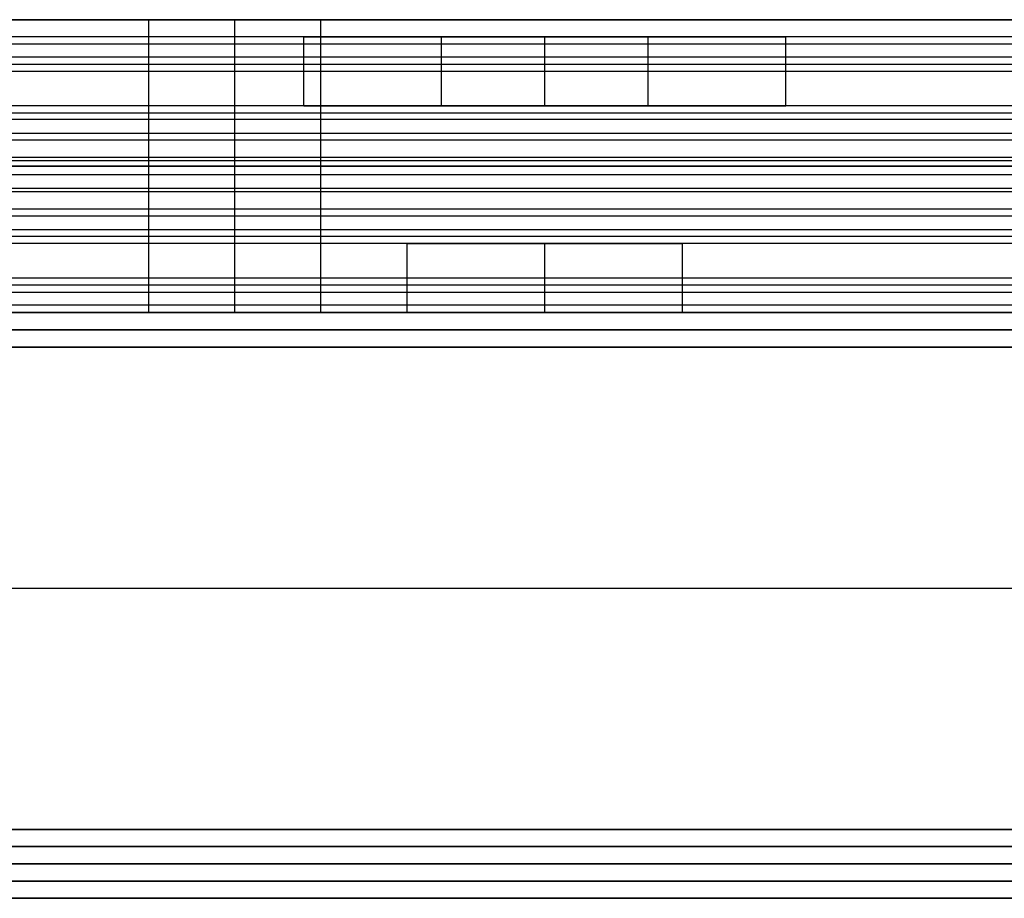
# Model space of a CAD drawing. Header units: millimetres. Extents: x -372 to 378, y -113 to 121.
# Tile 16 of 65: x -278 to -250, y 56 to 81. Entities that reach past the tile are written whole.
import ezdxf

# ---------------------------------------------------------------- set-up
doc = ezdxf.new("R2010")
doc.units = ezdxf.units.MM
doc.layers.add('Default', color=7, linetype='Continuous', true_color=0x000000)

msp = doc.modelspace()

# ---------------------------------------------------------------- linework, layer by layer
at = {"layer": 'Default'}
for p, q in [((-301.158, 81.094, 927.358), (-274.658, 81.094, 927.358)), ((-272.158, 81.094, 933.358), (-272.158, 81.094, 929.858)), ((-272.158, 81.094, 924.858), (-272.158, 81.094, 921.358)), ((-269.658, 81.094, 927.358), (-243.158, 81.094, 927.358)), ((-371.158, 72.594, 922.358), (376.842, 72.594, 922.358)), ((376.842, 72.594, 1095.358), (-371.158, 72.594, 1095.358)), ((376.842, 72.594, 1008.858), (-371.158, 72.594, 1008.858)), ((-302.158, 72.594, 927.358), (-274.658, 72.594, 927.358)), ((-272.158, 72.594, 933.358), (-272.158, 72.594, 929.858)), ((-272.158, 72.594, 924.858), (-272.158, 72.594, 921.358)), ((-269.658, 72.594, 927.358), (-242.158, 72.594, 927.358)), ((376.842, 71.594, 1096.358), (-371.158, 71.594, 1096.358)), ((-371.158, 71.594, 921.358), (376.842, 71.594, 921.358)), ((-371.158, 64.594, 1096.358), (376.842, 64.594, 1096.358)), ((-371.158, 64.594, 921.358), (376.842, 64.594, 921.358)), ((376.842, 57.594, 1096.358), (-371.158, 57.594, 1096.358)), ((-371.158, 57.594, 921.358), (376.842, 57.594, 921.358)), ((376.842, 56.594, 936.358), (-371.158, 56.594, 936.358)), ((-371.158, 56.594, 922.358), (376.842, 56.594, 922.358)), ((376.842, 56.594, 929.358), (-371.158, 56.594, 929.358)), ((376.842, 56.594, 1095.358), (-371.158, 56.594, 1095.358)), ((-371.158, 56.594, 922.358), (376.842, 56.594, 922.358)), ((376.842, 56.594, 1008.858), (-371.158, 56.594, 1008.858)), ((-371.158, 55.594, 921.358), (376.842, 55.594, 921.358)), ((376.842, 55.594, 937.358), (-371.158, 55.594, 937.358))]:
    msp.add_line(p, q, dxfattribs=at)
for points in [[(-222.158, 81.094, 921.358), (-272.158, 81.094, 921.358), (-322.158, 81.094, 921.358)], [(-322.158, 81.094, 933.358), (-272.158, 81.094, 933.358), (-222.158, 81.094, 933.358)], [(-274.658, 72.594, 927.358), (-274.658, 76.844, 927.358), (-274.658, 81.094, 927.358)], [(-272.158, 72.594, 921.358), (-272.158, 76.844, 921.358), (-272.158, 81.094, 921.358)], [(-272.158, 72.594, 933.358), (-272.158, 76.844, 933.358), (-272.158, 81.094, 933.358)], [(-272.158, 72.594, 929.858), (-272.158, 76.844, 929.858), (-272.158, 81.094, 929.858)], [(-272.158, 72.594, 924.858), (-272.158, 76.844, 924.858), (-272.158, 81.094, 924.858)], [(-269.658, 72.594, 927.358), (-269.658, 76.844, 927.358), (-269.658, 81.094, 927.358)], [(352.842, 80.594, 1000.749), (2.842, 80.594, 1000.749), (-347.158, 80.594, 1000.749)], [(352.842, 80.594, 1014.358), (2.842, 80.594, 1014.358), (-347.158, 80.594, 1014.358)], [(352.842, 80.383, 1015.252), (2.842, 80.383, 1015.252), (-347.158, 80.383, 1015.252)], [(-270.077, 80.594, 1007.553), (-289.658, 80.594, 1007.553), (-309.239, 80.594, 1007.553)], [(-270.158, 78.594, 1006.749), (-270.158, 79.594, 1006.749), (-270.158, 80.594, 1006.749)], [(-260.158, 80.594, 1010.749), (-263.158, 80.594, 1010.749), (-266.158, 80.594, 1010.749)], [(-266.158, 80.594, 1002.749), (-263.158, 80.594, 1002.749), (-260.158, 80.594, 1002.749)], [(-266.158, 78.594, 1010.749), (-266.158, 79.594, 1010.749), (-266.158, 80.594, 1010.749)], [(-266.158, 78.594, 1002.749), (-266.158, 79.594, 1002.749), (-266.158, 80.594, 1002.749)], [(-263.158, 78.594, 1010.749), (-263.158, 79.594, 1010.749), (-263.158, 80.594, 1010.749)], [(-263.158, 78.594, 1002.749), (-263.158, 79.594, 1002.749), (-263.158, 80.594, 1002.749)], [(-260.158, 78.594, 1010.749), (-260.158, 79.594, 1010.749), (-260.158, 80.594, 1010.749)], [(-260.158, 78.594, 1002.749), (-260.158, 79.594, 1002.749), (-260.158, 80.594, 1002.749)], [(-217.077, 80.594, 1007.553), (-236.658, 80.594, 1007.553), (-256.239, 80.594, 1007.553)], [(-256.158, 78.594, 1006.749), (-256.158, 79.594, 1006.749), (-256.158, 80.594, 1006.749)], [(352.842, 80.008, 999.335), (2.842, 80.008, 999.335), (-347.158, 80.008, 999.335)], [(352.842, 79.794, 1015.958), (2.842, 79.794, 1015.958), (-347.158, 79.794, 1015.958)], [(352.842, 79.594, 1045.358), (2.842, 79.594, 1045.358), (-347.158, 79.594, 1045.358)], [(352.842, 79.594, 1043.358), (2.842, 79.594, 1043.358), (-347.158, 79.594, 1043.358)], [(352.842, 79.594, 1044.358), (2.842, 79.594, 1044.358), (-347.158, 79.594, 1044.358)], [(352.842, 78.594, 998.749), (2.842, 78.594, 998.749), (-347.158, 78.594, 998.749)], [(352.842, 78.594, 1000.749), (2.842, 78.594, 1000.749), (-347.158, 78.594, 1000.749)], [(352.842, 78.594, 1014.249), (2.842, 78.594, 1014.249), (-347.158, 78.594, 1014.249)], [(352.842, 78.594, 1025.858), (2.842, 78.594, 1025.858), (-347.158, 78.594, 1025.858)], [(352.842, 78.594, 1018.358), (2.842, 78.594, 1018.358), (-347.158, 78.594, 1018.358)], [(352.842, 78.594, 1022.108), (2.842, 78.594, 1022.108), (-347.158, 78.594, 1022.108)], [(352.842, 78.383, 1026.752), (2.842, 78.383, 1026.752), (-347.158, 78.383, 1026.752)], [(-270.088, 78.594, 1007.499), (-289.658, 78.594, 1007.499), (-309.228, 78.594, 1007.499)], [(-266.158, 78.594, 1010.749), (-263.158, 78.594, 1010.749), (-260.158, 78.594, 1010.749)], [(-260.158, 78.594, 1002.749), (-263.158, 78.594, 1002.749), (-266.158, 78.594, 1002.749)], [(-217.088, 78.594, 1007.499), (-236.658, 78.594, 1007.499), (-256.228, 78.594, 1007.499)], [(352.842, 78.194, 1017.158), (2.842, 78.194, 1017.158), (-347.158, 78.194, 1017.158)], [(352.842, 77.794, 1027.458), (2.842, 77.794, 1027.458), (-347.158, 77.794, 1027.458)], [(352.842, 77.594, 1018.358), (2.842, 77.594, 1018.358), (-347.158, 77.594, 1018.358)], [(352.842, 77.094, 1045.358), (2.842, 77.094, 1045.358), (-347.158, 77.094, 1045.358)], [(352.842, 77.094, 1043.358), (2.842, 77.094, 1043.358), (-347.158, 77.094, 1043.358)], [(352.842, 76.994, 1015.449), (2.842, 76.994, 1015.449), (-347.158, 76.994, 1015.449)], [(-222.158, 76.844, 921.358), (-272.158, 76.844, 921.358), (-322.158, 76.844, 921.358)], [(-322.158, 76.844, 933.358), (-272.158, 76.844, 933.358), (-222.158, 76.844, 933.358)], [(352.842, 76.594, 1025.749), (2.842, 76.594, 1025.749), (-347.158, 76.594, 1025.749)], [(352.842, 76.594, 1018.358), (2.842, 76.594, 1018.358), (-347.158, 76.594, 1018.358)], [(352.842, 76.594, 1022.053), (2.842, 76.594, 1022.053), (-347.158, 76.594, 1022.053)], [(352.842, 76.594, 1018.358), (2.842, 76.594, 1018.358), (-347.158, 76.594, 1018.358)], [(352.842, 76.594, 1025.749), (2.842, 76.594, 1025.749), (-347.158, 76.594, 1025.749)], [(352.842, 76.594, 1022.053), (2.842, 76.594, 1022.053), (-347.158, 76.594, 1022.053)], [(352.842, 76.194, 1028.658), (2.842, 76.194, 1028.658), (-347.158, 76.194, 1028.658)], [(352.842, 76.094, 998.749), (2.842, 76.094, 998.749), (-347.158, 76.094, 998.749)], [(352.842, 76.094, 1000.749), (2.842, 76.094, 1000.749), (-347.158, 76.094, 1000.749)], [(352.842, 75.594, 1025.749), (2.842, 75.594, 1025.749), (-347.158, 75.594, 1025.749)], [(352.842, 75.394, 1016.649), (2.842, 75.394, 1016.649), (-347.158, 75.394, 1016.649)], [(352.842, 74.994, 1026.949), (2.842, 74.994, 1026.949), (-347.158, 74.994, 1026.949)], [(352.842, 74.805, 1017.355), (2.842, 74.805, 1017.355), (-347.158, 74.805, 1017.355)], [(352.842, 74.594, 1018.249), (2.842, 74.594, 1018.249), (-347.158, 74.594, 1018.249)], [(352.842, 74.594, 1025.749), (2.842, 74.594, 1025.749), (-347.158, 74.594, 1025.749)], [(352.842, 74.594, 1021.999), (2.842, 74.594, 1021.999), (-347.158, 74.594, 1021.999)], [(352.842, 74.594, 1045.358), (2.842, 74.594, 1045.358), (-347.158, 74.594, 1045.358)], [(352.842, 74.594, 1043.358), (2.842, 74.594, 1043.358), (-347.158, 74.594, 1043.358)], [(352.842, 74.594, 1029.858), (2.842, 74.594, 1029.858), (-347.158, 74.594, 1029.858)], [(-267.088, 74.594, 1036.608), (-286.658, 74.594, 1036.608), (-306.228, 74.594, 1036.608)], [(-267.158, 72.594, 1037.358), (-267.158, 73.594, 1037.358), (-267.158, 74.594, 1037.358)], [(-263.158, 72.594, 1033.358), (-263.158, 73.594, 1033.358), (-263.158, 74.594, 1033.358)], [(-263.158, 72.594, 1041.358), (-263.158, 73.594, 1041.358), (-263.158, 74.594, 1041.358)], [(-220.088, 74.594, 1036.608), (-239.658, 74.594, 1036.608), (-259.228, 74.594, 1036.608)], [(-259.158, 72.594, 1037.358), (-259.158, 73.594, 1037.358), (-259.158, 74.594, 1037.358)], [(352.842, 73.594, 998.749), (2.842, 73.594, 998.749), (-347.158, 73.594, 998.749)], [(352.842, 73.594, 1000.749), (2.842, 73.594, 1000.749), (-347.158, 73.594, 1000.749)], [(352.842, 73.594, 999.749), (2.842, 73.594, 999.749), (-347.158, 73.594, 999.749)], [(352.842, 73.394, 1028.149), (2.842, 73.394, 1028.149), (-347.158, 73.394, 1028.149)], [(352.842, 73.18, 1044.772), (2.842, 73.18, 1044.772), (-347.158, 73.18, 1044.772)], [(352.842, 72.805, 1028.855), (2.842, 72.805, 1028.855), (-347.158, 72.805, 1028.855)], [(352.842, 72.594, 1043.358), (2.842, 72.594, 1043.358), (-347.158, 72.594, 1043.358)], [(352.842, 72.594, 1029.749), (2.842, 72.594, 1029.749), (-347.158, 72.594, 1029.749)], [(-222.158, 72.594, 921.358), (-272.158, 72.594, 921.358), (-322.158, 72.594, 921.358)], [(-322.158, 72.594, 933.358), (-272.158, 72.594, 933.358), (-222.158, 72.594, 933.358)], [(-267.077, 72.594, 1036.553), (-286.658, 72.594, 1036.553), (-306.239, 72.594, 1036.553)], [(-220.077, 72.594, 1036.553), (-239.658, 72.594, 1036.553), (-259.239, 72.594, 1036.553)], [(376.842, 72.094, 1095.858), (2.842, 72.094, 1095.858), (-371.158, 72.094, 1095.858)], [(-371.158, 72.094, 921.858), (2.842, 72.094, 921.858), (376.842, 72.094, 921.858)], [(376.842, 57.094, 1095.858), (2.842, 57.094, 1095.858), (-371.158, 57.094, 1095.858)], [(-371.158, 57.094, 921.858), (2.842, 57.094, 921.858), (376.842, 57.094, 921.858)], [(-371.158, 56.094, 921.858), (2.842, 56.094, 921.858), (376.842, 56.094, 921.858)], [(376.842, 56.094, 936.858), (2.842, 56.094, 936.858), (-371.158, 56.094, 936.858)]]:
    msp.add_open_spline(points, degree=2, dxfattribs=at)
for points, weights, knots in [([(-269.658, 81.094, 927.358), (-269.658, 81.094, 929.858), (-272.158, 81.094, 929.858), (-274.658, 81.094, 929.858), (-274.658, 81.094, 927.358), (-274.658, 81.094, 924.858), (-272.158, 81.094, 924.858), (-269.658, 81.094, 924.858), (-269.658, 81.094, 927.358)], [1, 0.707106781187, 1, 0.707106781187, 1, 0.707106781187, 1, 0.707106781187, 1], [249.132741, 249.132741, 249.132741, 253.059732, 253.059732, 256.986723, 256.986723, 260.913714, 260.913714, 264.840704, 264.840704, 264.840704]), ([(-266.158, 80.594, 1010.749), (-270.158, 80.594, 1010.749), (-270.158, 80.594, 1006.749), (-270.158, 80.594, 1002.749), (-266.158, 80.594, 1002.749)], [1, 0.707106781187, 1, 0.707106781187, 1], [-55.699112, -55.699112, -55.699112, -49.415927, -49.415927, -43.132741, -43.132741, -43.132741]), ([(-260.158, 80.594, 1002.749), (-256.158, 80.594, 1002.749), (-256.158, 80.594, 1006.749), (-256.158, 80.594, 1010.749), (-260.158, 80.594, 1010.749)], [1, 0.707106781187, 1, 0.707106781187, 1], [-37.132741, -37.132741, -37.132741, -30.849556, -30.849556, -24.566371, -24.566371, -24.566371]), ([(-266.158, 78.594, 1002.749), (-270.158, 78.594, 1002.749), (-270.158, 78.594, 1006.749), (-270.158, 78.594, 1010.749), (-266.158, 78.594, 1010.749)], [1, 0.707106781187, 1, 0.707106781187, 1], [43.132741, 43.132741, 43.132741, 49.415927, 49.415927, 55.699112, 55.699112, 55.699112]), ([(-260.158, 78.594, 1010.749), (-256.158, 78.594, 1010.749), (-256.158, 78.594, 1006.749), (-256.158, 78.594, 1002.749), (-260.158, 78.594, 1002.749)], [1, 0.707106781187, 1, 0.707106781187, 1], [24.566371, 24.566371, 24.566371, 30.849556, 30.849556, 37.132741, 37.132741, 37.132741]), ([(-269.658, 76.844, 927.358), (-269.658, 76.844, 929.858), (-272.158, 76.844, 929.858), (-274.658, 76.844, 929.858), (-274.658, 76.844, 927.358), (-274.658, 76.844, 924.858), (-272.158, 76.844, 924.858), (-269.658, 76.844, 924.858), (-269.658, 76.844, 927.358)], [1, 0.707106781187, 1, 0.707106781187, 1, 0.707106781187, 1, 0.707106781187, 1], [249.132741, 249.132741, 249.132741, 253.059732, 253.059732, 256.986723, 256.986723, 260.913714, 260.913714, 264.840704, 264.840704, 264.840704]), ([(-259.158, 74.594, 1037.358), (-259.158, 74.594, 1041.358), (-263.158, 74.594, 1041.358), (-267.158, 74.594, 1041.358), (-267.158, 74.594, 1037.358), (-267.158, 74.594, 1033.358), (-263.158, 74.594, 1033.358), (-259.158, 74.594, 1033.358), (-259.158, 74.594, 1037.358)], [1, 0.707106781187, 1, 0.707106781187, 1, 0.707106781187, 1, 0.707106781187, 1], [0, 0, 0, 6.283185, 6.283185, 12.566371, 12.566371, 18.849556, 18.849556, 25.132741, 25.132741, 25.132741]), ([(-269.658, 72.594, 927.358), (-269.658, 72.594, 929.858), (-272.158, 72.594, 929.858), (-274.658, 72.594, 929.858), (-274.658, 72.594, 927.358), (-274.658, 72.594, 924.858), (-272.158, 72.594, 924.858), (-269.658, 72.594, 924.858), (-269.658, 72.594, 927.358)], [1, 0.707106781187, 1, 0.707106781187, 1, 0.707106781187, 1, 0.707106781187, 1], [249.132741, 249.132741, 249.132741, 253.059732, 253.059732, 256.986723, 256.986723, 260.913714, 260.913714, 264.840704, 264.840704, 264.840704]), ([(-259.158, 72.594, 1037.358), (-259.158, 72.594, 1033.358), (-263.158, 72.594, 1033.358), (-267.158, 72.594, 1033.358), (-267.158, 72.594, 1037.358), (-267.158, 72.594, 1041.358), (-263.158, 72.594, 1041.358), (-259.158, 72.594, 1041.358), (-259.158, 72.594, 1037.358)], [1, 0.707106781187, 1, 0.707106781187, 1, 0.707106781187, 1, 0.707106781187, 1], [-25.132741, -25.132741, -25.132741, -18.849556, -18.849556, -12.566371, -12.566371, -6.283185, -6.283185, 0, 0, 0]), ([(-259.158, 72.594, 1037.358), (-259.158, 72.594, 1033.358), (-263.158, 72.594, 1033.358), (-267.158, 72.594, 1033.358), (-267.158, 72.594, 1037.358), (-267.158, 72.594, 1041.358), (-263.158, 72.594, 1041.358), (-259.158, 72.594, 1041.358), (-259.158, 72.594, 1037.358)], [1, 0.707106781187, 1, 0.707106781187, 1, 0.707106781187, 1, 0.707106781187, 1], [-25.132741, -25.132741, -25.132741, -18.849556, -18.849556, -12.566371, -12.566371, -6.283185, -6.283185, 0, 0, 0])]:
    msp.add_rational_spline(points, weights, degree=2, knots=knots, dxfattribs=at)

doc.saveas('drawing.dxf')
